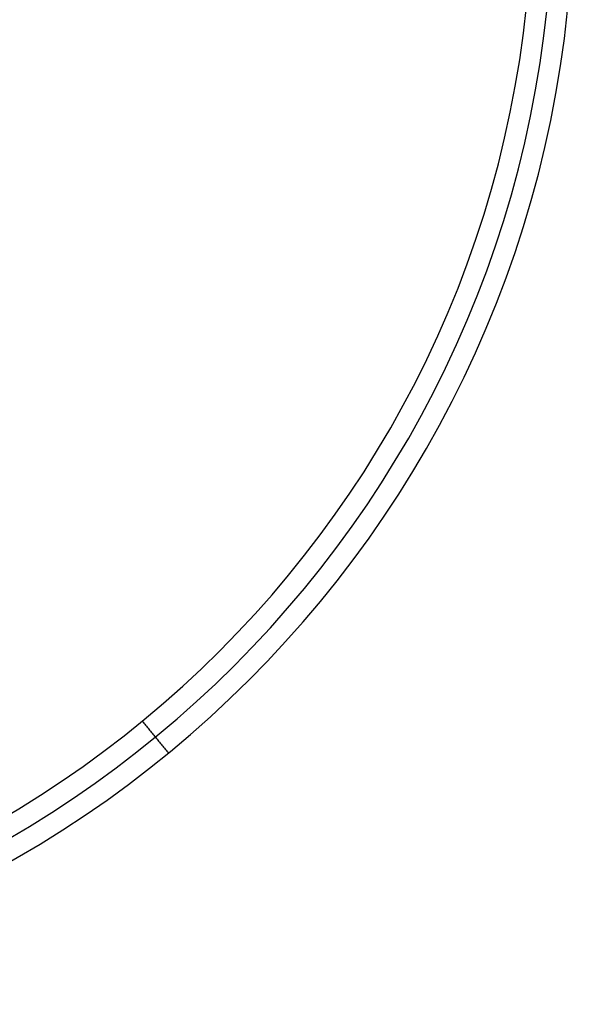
# Model space of a CAD drawing. Header units: millimetres. Extents: x -376 to 374, y -384 to 366.
# Tile 4 of 18: x 187 to 374, y -384 to -50. Entities that reach past the tile are written whole.
import ezdxf

# ---------------------------------------------------------------- set-up
doc = ezdxf.new("R2010")
doc.units = ezdxf.units.MM
doc.header["$MEASUREMENT"] = 0
doc.layers.add('Soround table top', color=7, linetype='Continuous', true_color=0x4c7c50)

msp = doc.modelspace()

# ---------------------------------------------------------------- linework, layer by layer
at = {"layer": 'Soround table top'}
for centre, radius, end in [((-0.78, -9.05, 376.9), 375, 0), ((-0.78, -9.05, 376.9), 375, 0), ((-0.78, -9.05, 371.9), 375, 0), ((-0.78, -9.05, 374.4), 375, 0), ((-0.78, -9.05, 371.9), 375, 0), ((-0.78, -9.05, 383.9), 368, 0), ((-0.78, -9.05, 390.9), 361, 360), ((-0.78, -9.05, 390.9), 361, 360)]:
    msp.add_arc(centre, radius, 180, end, dxfattribs=at)
for points in [[(228.24, -288.11, 390.9), (232.68, -293.52, 383.9), (237.12, -298.93, 376.9)], [(237.12, -298.93, 376.9), (237.12, -298.93, 374.4), (237.12, -298.93, 371.9)]]:
    msp.add_open_spline(points, degree=2, dxfattribs=at)

doc.saveas('drawing.dxf')
